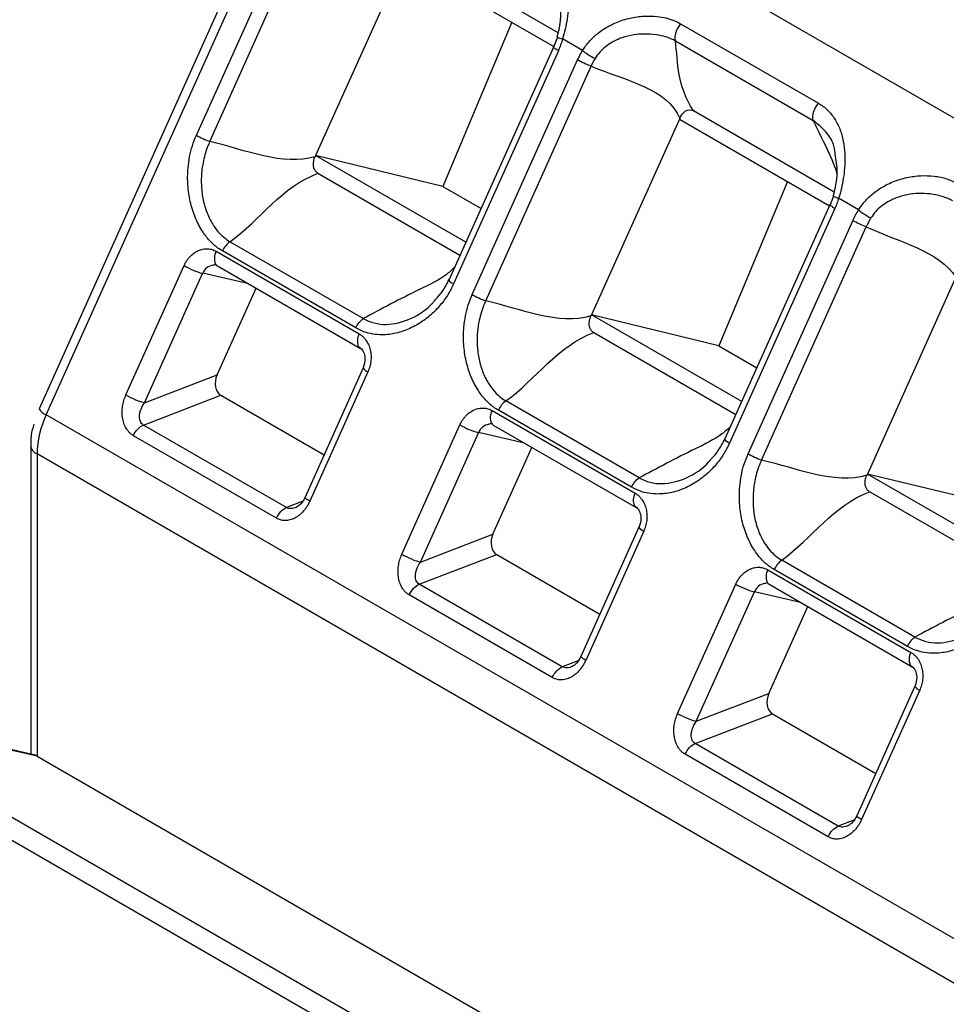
# Model space of a CAD drawing. Header units: millimetres. Extents: x 3 to 274, y 6 to 213.
# Tile 26 of 30: x 222.4 to 228.81, y 177.66 to 184.47. Entities that reach past the tile are written whole.
import ezdxf

# ---------------------------------------------------------------- set-up
doc = ezdxf.new("R2010")
doc.units = ezdxf.units.MM

msp = doc.modelspace()

# ---------------------------------------------------------------- linework, layer by layer
for p, q in [((224.8234, 186.1251), (232.6016, 181.6348)), ((224.1942, 185.4838), (222.5309, 181.7805)), ((222.5809, 181.7391), (224.2442, 185.4425)), ((223.6196, 183.673), (224.3444, 185.2866)), ((223.7128, 183.6298), (224.4375, 185.2435)), ((226.1235, 184.3835), (225.1516, 184.9445)), ((225.0533, 184.8876), (224.4449, 183.533)), ((225.0533, 184.8876), (226.0928, 184.2874)), ((225.8018, 184.4554), (225.3259, 183.3191)), ((226.9712, 184.4454), (227.9256, 183.8945)), ((226.1178, 184.353), (226.092, 184.2831)), ((226.2928, 184.2598), (226.1543, 184.3398)), ((226.9345, 184.327), (227.8889, 183.776)), ((226.093, 184.2878), (225.3682, 182.6741)), ((226.1247, 184.2589), (225.3999, 182.6452)), ((225.5288, 182.5708), (226.258, 184.1944)), ((225.622, 182.5277), (226.3512, 184.1513)), ((226.9625, 183.7854), (226.3541, 182.4309)), ((226.9644, 183.7897), (226.9625, 183.7854)), ((226.9625, 183.7854), (228.0009, 183.1859)), ((228.0341, 183.2805), (227.061, 183.8422)), ((224.4449, 183.533), (224.4413, 183.5251)), ((225.4844, 182.9329), (224.4449, 183.533)), ((225.3259, 183.3191), (224.4449, 183.533)), ((224.461, 183.41), (225.4439, 182.8426)), ((225.3259, 183.3191), (225.5895, 183.1669)), ((227.711, 183.3533), (227.2351, 182.217)), ((228.0283, 183.2511), (228.0057, 183.1909)), ((228.2031, 183.1571), (228.0645, 183.2371)), ((228.0066, 183.1956), (227.2774, 181.572)), ((228.0384, 183.1667), (227.3091, 181.5431)), ((227.438, 181.4687), (228.1628, 183.0823)), ((227.5311, 181.4255), (228.2559, 183.0392)), ((224.7743, 182.4045), (223.8521, 182.9368)), ((223.7567, 182.8703), (224.7467, 182.2988)), ((224.7226, 182.3401), (223.8004, 182.8725)), ((223.1321, 181.876), (223.5342, 182.7713)), ((223.7352, 182.7751), (223.7523, 182.7824)), ((223.7647, 182.7703), (224.7546, 182.1988)), ((223.2607, 181.8218), (223.6628, 182.7171)), ((223.9821, 182.6448), (223.6634, 182.7185)), ((228.8717, 182.6833), (228.2633, 181.3287)), ((223.7629, 182.0147), (224.0328, 182.6155)), ((226.3541, 182.4309), (226.3505, 182.4229)), ((227.3936, 181.8308), (226.3541, 182.4309)), ((227.2351, 182.217), (226.3541, 182.4309)), ((226.3702, 182.3079), (227.3531, 181.7405)), ((227.2351, 182.217), (227.4987, 182.0648)), ((224.7422, 182.211), (224.7441, 182.2083)), ((223.2607, 181.8218), (223.7629, 182.0147)), ((224.7737, 182.0641), (224.3716, 181.1688)), ((224.807, 182.0366), (224.4049, 181.1412)), ((224.7737, 182.0641), (224.7735, 182.0632)), ((223.2532, 181.6681), (223.7887, 181.8738)), ((223.7887, 181.8738), (224.503, 181.4614)), ((226.6835, 181.3023), (225.7613, 181.8347)), ((230.359, 177.2489), (222.5809, 181.7391)), ((225.6659, 181.7681), (226.6559, 181.1967)), ((226.6318, 181.2379), (225.7095, 181.7703)), ((225.0413, 180.7738), (225.4434, 181.6692)), ((225.6444, 181.673), (225.6615, 181.6803)), ((224.2432, 181.0966), (223.2532, 181.6681)), ((225.1699, 180.7196), (225.572, 181.615)), ((225.8913, 181.5426), (225.5726, 181.6163)), ((225.6739, 181.6681), (226.6638, 181.0967)), ((224.1736, 181.0228), (223.1836, 181.5943)), ((222.473, 181.5293), (222.473, 179.3907)), ((230.2951, 176.9778), (222.5169, 181.4681)), ((222.5169, 181.4681), (222.5169, 179.3761)), ((225.6721, 180.9125), (225.942, 181.5133)), ((228.2633, 181.3287), (228.2597, 181.3208)), ((229.3028, 180.7286), (228.2633, 181.3287)), ((229.1443, 181.1148), (228.2633, 181.3287)), ((228.2794, 181.2057), (229.2623, 180.6383)), ((224.3525, 181.1386), (224.2432, 181.0966)), ((226.6514, 181.1088), (226.6533, 181.1061)), ((226.6829, 180.962), (226.2807, 180.0666)), ((226.7162, 180.9344), (226.314, 180.0391)), ((226.6829, 180.962), (226.6827, 180.961)), ((225.1699, 180.7196), (225.6721, 180.9125)), ((225.1624, 180.566), (225.6979, 180.7716)), ((225.6979, 180.7716), (226.4122, 180.3593)), ((228.5927, 180.2002), (227.6705, 180.7325)), ((227.5751, 180.666), (228.5651, 180.0945)), ((228.5409, 180.1358), (227.6187, 180.6681)), ((226.1523, 179.9945), (225.1624, 180.566)), ((226.9504, 179.6717), (227.3526, 180.567)), ((227.0791, 179.6175), (227.4812, 180.5128)), ((227.8005, 180.4405), (227.4818, 180.5142)), ((227.5536, 180.5708), (227.5706, 180.5781)), ((227.583, 180.566), (228.573, 179.9945)), ((226.0828, 179.9206), (225.0928, 180.4921)), ((227.5813, 179.8104), (227.8512, 180.4112)), ((226.2617, 180.0365), (226.1523, 179.9945)), ((228.5606, 180.0067), (228.5625, 180.0039)), ((228.5921, 179.8598), (228.1899, 178.9645)), ((228.6254, 179.8323), (228.2232, 178.9369)), ((228.5921, 179.8598), (228.5919, 179.8589)), ((227.0791, 179.6175), (227.5813, 179.8104)), ((222.4916, 179.3864), (220.981, 179.7358)), ((221.008, 179.7251), (228.7862, 175.2349)), ((222.5169, 179.3761), (221.008, 179.7251)), ((220.8053, 179.6819), (228.5834, 175.1916)), ((227.0716, 179.4638), (227.6071, 179.6695)), ((227.6071, 179.6695), (228.3214, 179.2571)), ((228.0615, 178.8923), (227.0716, 179.4638)), ((222.5169, 179.3761), (230.2951, 174.8859)), ((227.9919, 178.8185), (227.002, 179.39)), ((228.1709, 178.9343), (228.0615, 178.8923))]:
    msp.add_line(p, q)
at = {"flags": 128}
for points in [[(224.7512, 182.2011), (224.7535, 182.1995), (224.7546, 182.1988)], [(226.6604, 181.0989), (226.6627, 181.0973), (226.6638, 181.0967)], [(228.5696, 179.9968), (228.5719, 179.9952), (228.573, 179.9945)]]:
    msp.add_lwpolyline(points, dxfattribs=at)
for centre, radius, start, end in [((223.8408, 182.822), 0.097, 150.13123, 204.14403), ((223.8153, 183.2586), 0.5625, 240.01763, 254.27293), ((223.7486, 182.6843), 0.0917, 98.22797, 158.60863), ((223.7827, 182.8011), 0.0357, 211.69092, 239.60653), ((224.8309, 182.2505), 0.0971, 150.1507, 204.01595), ((224.8351, 182.1062), 0.0751, 214.95489, 248.04979), ((223.1934, 181.4516), 0.6767, 154.852, 178.60507), ((222.6144, 181.8305), 0.0973, 210.91061, 249.83269), ((225.75, 181.7198), 0.097, 150.13123, 204.14403), ((225.7245, 182.1564), 0.5625, 240.01763, 254.27293), ((225.6578, 181.5822), 0.0917, 98.22797, 158.60862), ((225.6919, 181.699), 0.0357, 211.69092, 239.60653), ((222.5465, 181.5356), 0.0738, 184.58245, 246.34299), ((226.7401, 181.1483), 0.0971, 150.1507, 204.01595), ((226.7443, 181.0041), 0.0751, 214.95489, 248.04979), ((227.6592, 180.6177), 0.097, 150.13123, 204.14403), ((227.6337, 181.0543), 0.5625, 240.01763, 254.27293), ((227.5669, 180.48), 0.0917, 98.22797, 158.60863), ((227.6011, 180.5968), 0.0357, 211.69092, 239.60653), ((228.6493, 180.0462), 0.0971, 150.1507, 204.01595), ((228.6534, 179.9019), 0.0751, 214.95489, 248.04979)]:
    msp.add_arc(centre, radius, start, end)
for centre, major_axis, ratio, start_param, end_param in [((223.8337, 181.9738), (0.0329, 0.1053), 0.731558, 1.40777, 2.978566), ((225.7428, 180.8717), (0.0329, 0.1053), 0.731558, 1.40777, 2.978566), ((227.652, 179.7695), (0.0329, 0.1053), 0.731558, 1.40777, 2.978566), ((222.5169, 179.2266), (-0.0594, 0.1582), 0.55559, 5.688825, 5.929509)]:
    msp.add_ellipse(centre, major_axis=major_axis, ratio=ratio, start_param=start_param, end_param=end_param)
for points, knots in [([(226.008, 185.0015), (226.0192, 184.9945), (226.0418, 184.9804), (226.0716, 184.9548), (226.0986, 184.9258), (226.13, 184.8828), (226.1612, 184.8223), (226.1853, 184.7402), (226.1972, 184.6496), (226.1959, 184.5611), (226.1869, 184.4802), (226.1738, 184.4089), (226.1607, 184.3627), (226.1543, 184.3398)], [0, 0, 0, 0, 0.058261, 0.117235, 0.177477, 0.239508, 0.361166, 0.485534, 0.613064, 0.738412, 0.828372, 0.915054, 1, 1, 1, 1]), ([(226.1172, 184.3546), (226.1201, 184.3654), (226.126, 184.3871), (226.1328, 184.4204), (226.1381, 184.4539), (226.1415, 184.4872), (226.144, 184.5352), (226.1422, 184.5986), (226.1317, 184.6459), (226.1262, 184.6707)], [0, 0, 0, 0, 0.097055, 0.195966, 0.295972, 0.39627, 0.496087, 0.73569, 1, 1, 1, 1]), ([(226.2928, 184.2598), (226.3002, 184.2714), (226.315, 184.2946), (226.3414, 184.3265), (226.3706, 184.3563), (226.4029, 184.3837), (226.4533, 184.4195), (226.5259, 184.4573), (226.6207, 184.4866), (226.7166, 184.5), (226.7998, 184.4979), (226.8685, 184.4863), (226.9236, 184.47), (226.9555, 184.4535), (226.9712, 184.4454)], [0, 0, 0, 0, 0.050897, 0.102076, 0.15389, 0.20668, 0.260767, 0.386002, 0.513953, 0.637952, 0.759984, 0.842975, 0.922533, 1, 1, 1, 1]), ([(226.9712, 184.4454), (226.9562, 184.4283), (226.944, 184.4065), (226.9307, 184.3635), (226.9297, 184.3426), (226.9345, 184.327)], [0, 0, 0, 0, 0.5, 0.5, 1, 1, 1, 1]), ([(226.1172, 184.3546), (226.1161, 184.3545), (226.1149, 184.3544), (226.1177, 184.3532), (226.1181, 184.353)], [0, 0, 0, 0, 0.842985, 1, 1, 1, 1]), ([(226.1181, 184.353), (226.1195, 184.3523), (226.1227, 184.3507), (226.1351, 184.3461), (226.1479, 184.3419), (226.1543, 184.3398)], [0, 0, 0, 0, 0.2891767, 0.6444635, 1, 1, 1, 1]), ([(226.1543, 184.3398), (226.15, 184.3258), (226.1415, 184.2983), (226.1302, 184.2719), (226.1247, 184.2589)], [0, 0, 0, 0, 0.506286, 1, 1, 1, 1]), ([(226.9345, 184.327), (226.926, 184.3313), (226.9048, 184.3422), (226.8615, 184.3575), (226.7976, 184.3713), (226.723, 184.3758), (226.6421, 184.3695), (226.5667, 184.3509), (226.5002, 184.3215), (226.4493, 184.2862), (226.4095, 184.2496), (226.3891, 184.2197), (226.3789, 184.2048)], [0, 0, 0, 0, 0.052811, 0.131741, 0.243002, 0.385718, 0.496569, 0.6298, 0.751423, 0.834013, 0.917673, 1, 1, 1, 1]), ([(226.0925, 184.283), (226.0921, 184.2835), (226.0898, 184.2861), (226.0915, 184.287), (226.093, 184.2878)], [0, 0, 0, 0, 0.166358, 1, 1, 1, 1]), ([(226.1247, 184.2589), (226.1188, 184.2624), (226.1069, 184.2696), (226.0959, 184.278), (226.0935, 184.2815), (226.0925, 184.283)], [0, 0, 0, 0, 0.357086, 0.714172, 1, 1, 1, 1]), ([(226.258, 184.1944), (226.2633, 184.2056), (226.2739, 184.2281), (226.2865, 184.2491), (226.2928, 184.2598)], [0, 0, 0, 0, 0.493875, 1, 1, 1, 1]), ([(226.2928, 184.2598), (226.3026, 184.2514), (226.3301, 184.2308), (226.3623, 184.2126), (226.3789, 184.2048)], [0, 0, 0, 0, 0.428571, 1, 1, 1, 1]), ([(226.9644, 183.7897), (226.974, 183.8111), (226.9875, 183.831), (227.0234, 183.8527), (227.0442, 183.852), (227.061, 183.8422)], [0, 0, 0, 0, 0.5, 0.5, 1, 1, 1, 1]), ([(227.8889, 183.776), (227.884, 183.7916), (227.885, 183.8126), (227.8983, 183.8556), (227.9106, 183.8774), (227.9256, 183.8945)], [0, 0, 0, 0, 0.5, 0.5, 1, 1, 1, 1]), ([(227.9256, 183.8945), (227.9366, 183.8876), (227.9588, 183.8737), (227.9881, 183.8481), (228.0147, 183.819), (228.0454, 183.7759), (228.0756, 183.7157), (228.0984, 183.6338), (228.1092, 183.5438), (228.1075, 183.4559), (228.0981, 183.376), (228.0845, 183.3054), (228.0711, 183.2597), (228.0645, 183.2371)], [0, 0, 0, 0, 0.057899, 0.116805, 0.177306, 0.239942, 0.361647, 0.48541, 0.613422, 0.738534, 0.828208, 0.914834, 1, 1, 1, 1]), ([(227.8889, 183.776), (227.8973, 183.758), (227.9438, 183.6581), (228.013, 183.5279), (228.0458, 183.4292), (228.0535, 183.4062)], [0, 0, 0, 0, 0.144218, 0.800376, 1, 1, 1, 1]), ([(228.0413, 183.5429), (228.0407, 183.5502), (228.0357, 183.6075), (227.9919, 183.6904), (227.9228, 183.7479), (227.8889, 183.776)], [0, 0, 0, 0, 0.069395, 0.544574, 1, 1, 1, 1]), ([(223.8004, 182.8725), (223.7896, 182.8791), (223.7682, 182.8924), (223.7382, 182.917), (223.71, 182.9449), (223.6836, 182.9766), (223.6478, 183.0281), (223.608, 183.1055), (223.5749, 183.2131), (223.5579, 183.328), (223.5589, 183.4336), (223.5716, 183.525), (223.5904, 183.6016), (223.6099, 183.6493), (223.6196, 183.673)], [0, 0, 0, 0, 0.048627, 0.097414, 0.146742, 0.196979, 0.248472, 0.373069, 0.500105, 0.626609, 0.751563, 0.836286, 0.918557, 1, 1, 1, 1]), ([(223.7128, 183.6298), (223.7075, 183.6183), (223.6941, 183.5887), (223.678, 183.5394), (223.6657, 183.487), (223.6546, 183.4178), (223.6514, 183.3341), (223.6622, 183.2333), (223.689, 183.1402), (223.7253, 183.0653), (223.766, 183.0094), (223.8057, 182.9678), (223.8367, 182.9471), (223.8521, 182.9368)], [0, 0, 0, 0, 0.0464595, 0.1193844, 0.1889518, 0.2432187, 0.3764826, 0.4978527, 0.6261851, 0.7525797, 0.8338891, 0.917072, 1, 1, 1, 1]), ([(224.461, 183.41), (224.4549, 183.4135), (224.4493, 183.4183), (224.4447, 183.4241), (224.44, 183.43), (224.4362, 183.437), (224.4336, 183.4446), (224.4312, 183.452), (224.4297, 183.4601), (224.4294, 183.4683), (224.429, 183.4768), (224.4297, 183.4857), (224.4314, 183.4943), (224.4335, 183.5049), (224.437, 183.5153), (224.4413, 183.5251)], [0, 0, 0, 0, 0.0000516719, 0.0000516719, 0.0000516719, 0.0001035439, 0.0001035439, 0.0001035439, 0.0001535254, 0.0001535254, 0.0001535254, 0.0002060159, 0.0002060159, 0.0002060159, 0.0002707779, 0.0002707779, 0.0002707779, 0.0002707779]), ([(228.0278, 183.253), (228.0346, 183.2798), (228.0485, 183.3342), (228.0589, 183.4365), (228.0481, 183.5017), (228.0413, 183.5429)], [0, 0, 0, 0, 0.264028, 0.53449, 1, 1, 1, 1]), ([(228.2031, 183.1571), (228.2106, 183.1685), (228.2257, 183.1916), (228.2523, 183.2233), (228.2818, 183.2529), (228.3145, 183.2801), (228.3657, 183.3159), (228.4396, 183.3538), (228.536, 183.383), (228.6333, 183.3961), (228.7268, 183.3924), (228.8146, 183.375), (228.8643, 183.3505), (228.8888, 183.3384)], [0, 0, 0, 0, 0.050504, 0.101328, 0.152816, 0.205301, 0.259096, 0.38574, 0.514286, 0.63894, 0.760964, 0.882494, 1, 1, 1, 1]), ([(228.0278, 183.253), (228.0267, 183.2528), (228.0254, 183.2527), (228.0282, 183.2513), (228.0286, 183.2511)], [0, 0, 0, 0, 0.83338, 1, 1, 1, 1]), ([(228.0286, 183.2511), (228.03, 183.2503), (228.0331, 183.2486), (228.0454, 183.2437), (228.0581, 183.2393), (228.0645, 183.2371)], [0, 0, 0, 0, 0.285706, 0.642725, 1, 1, 1, 1]), ([(228.0645, 183.2371), (228.0607, 183.2249), (228.053, 183.201), (228.0432, 183.178), (228.0384, 183.1667)], [0, 0, 0, 0, 0.506125, 1, 1, 1, 1]), ([(228.8521, 183.22), (228.8432, 183.2246), (228.8236, 183.2347), (228.7798, 183.2513), (228.7168, 183.2667), (228.6389, 183.2728), (228.5573, 183.2669), (228.4793, 183.248), (228.4115, 183.2181), (228.3591, 183.1825), (228.3187, 183.1457), (228.2982, 183.116), (228.2881, 183.1014)], [0, 0, 0, 0, 0.0546361, 0.119848, 0.243107, 0.3788501, 0.4966129, 0.6295268, 0.7526799, 0.8365839, 0.9195704, 1, 1, 1, 1]), ([(228.0061, 183.1908), (228.0058, 183.1913), (228.0035, 183.1939), (228.0052, 183.1949), (228.0066, 183.1956)], [0, 0, 0, 0, 0.168584, 1, 1, 1, 1]), ([(228.0384, 183.1667), (228.0324, 183.1703), (228.0206, 183.1774), (228.0095, 183.1858), (228.0072, 183.1893), (228.0061, 183.1908)], [0, 0, 0, 0, 0.3574962, 0.7149925, 1, 1, 1, 1]), ([(228.1628, 183.0823), (228.1688, 183.0951), (228.181, 183.1209), (228.1957, 183.1449), (228.2031, 183.1571)], [0, 0, 0, 0, 0.493714, 1, 1, 1, 1]), ([(228.2031, 183.1571), (228.2127, 183.1486), (228.2398, 183.1276), (228.2716, 183.1092), (228.2881, 183.1014)], [0, 0, 0, 0, 0.428571, 1, 1, 1, 1]), ([(223.5342, 182.7713), (223.5378, 182.7787), (223.545, 182.7935), (223.5585, 182.8139), (223.5767, 182.8361), (223.6013, 182.8582), (223.6324, 182.8763), (223.6656, 182.8869), (223.6981, 182.8889), (223.7292, 182.884), (223.7475, 182.8749), (223.7567, 182.8703)], [0, 0, 0, 0, 0.079597, 0.159223, 0.240129, 0.368602, 0.500069, 0.628543, 0.760011, 0.879282, 1, 1, 1, 1]), ([(225.4066, 182.7595), (225.3877, 182.742), (225.3226, 182.6816), (225.0917, 182.5736), (224.9018, 182.4724), (224.7743, 182.4045)], [0, 0, 0, 0, 0.118461, 0.408019, 1, 1, 1, 1]), ([(225.3999, 182.6452), (225.3934, 182.6314), (225.3803, 182.6039), (225.3572, 182.5648), (225.3315, 182.5274), (225.303, 182.4918), (225.2572, 182.4425), (225.1899, 182.3855), (225.0981, 182.3333), (225.0018, 182.3001), (224.9146, 182.2902), (224.8403, 182.2962), (224.7787, 182.3114), (224.7412, 182.3306), (224.7226, 182.3401)], [0, 0, 0, 0, 0.04874, 0.097631, 0.147035, 0.197302, 0.248765, 0.373664, 0.50045, 0.626954, 0.751761, 0.836511, 0.918695, 1, 1, 1, 1]), ([(225.2742, 182.5358), (225.2902, 182.5535), (225.3273, 182.5942), (225.3534, 182.6452), (225.3682, 182.6741)], [0, 0, 0, 0, 0.433022, 1, 1, 1, 1]), ([(225.7095, 181.7703), (225.6988, 181.7769), (225.6774, 181.7902), (225.6474, 181.8148), (225.6192, 181.8428), (225.5928, 181.8744), (225.5569, 181.9259), (225.5172, 182.0033), (225.4841, 182.111), (225.4671, 182.2258), (225.4681, 182.3314), (225.4808, 182.4228), (225.4996, 182.4995), (225.5191, 182.5471), (225.5288, 182.5708)], [0, 0, 0, 0, 0.048627, 0.097415, 0.146742, 0.196979, 0.248472, 0.373068, 0.500104, 0.626608, 0.751562, 0.836285, 0.918557, 1, 1, 1, 1]), ([(224.7743, 182.4045), (224.7991, 182.393), (224.8491, 182.3698), (224.9607, 182.3584), (225.1044, 182.3949), (225.2208, 182.4708), (225.2687, 182.5292), (225.2742, 182.5358)], [0, 0, 0, 0, 0.155624, 0.313898, 0.635516, 0.958418, 1, 1, 1, 1]), ([(225.622, 182.5277), (225.6167, 182.5162), (225.6033, 182.4866), (225.5872, 182.4373), (225.5749, 182.3849), (225.5638, 182.3157), (225.5605, 182.232), (225.5714, 182.1311), (225.5981, 182.038), (225.6345, 181.9632), (225.6752, 181.9072), (225.7149, 181.8656), (225.7458, 181.845), (225.7613, 181.8347)], [0, 0, 0, 0, 0.04646, 0.119385, 0.188953, 0.243219, 0.376484, 0.497853, 0.626185, 0.75258, 0.833889, 0.917072, 1, 1, 1, 1]), ([(226.3702, 182.3079), (226.3641, 182.3114), (226.3585, 182.3162), (226.3539, 182.322), (226.3492, 182.3278), (226.3454, 182.3349), (226.3428, 182.3425), (226.3404, 182.3499), (226.3389, 182.3579), (226.3385, 182.3661), (226.3382, 182.3747), (226.3389, 182.3836), (226.3406, 182.3922), (226.3427, 182.4028), (226.3461, 182.4132), (226.3505, 182.4229)], [0, 0, 0, 0, 0.0000516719, 0.0000516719, 0.0000516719, 0.0001035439, 0.0001035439, 0.0001035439, 0.0001535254, 0.0001535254, 0.0001535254, 0.0002060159, 0.0002060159, 0.0002060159, 0.0002707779, 0.0002707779, 0.0002707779, 0.0002707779]), ([(224.7467, 182.2988), (224.7525, 182.2951), (224.764, 182.2878), (224.7795, 182.2733), (224.7961, 182.2531), (224.812, 182.2252), (224.8239, 182.1889), (224.8295, 182.1495), (224.828, 182.11), (224.8209, 182.0715), (224.8117, 182.0483), (224.807, 182.0366)], [0, 0, 0, 0, 0.079597, 0.159223, 0.240129, 0.368602, 0.500069, 0.628543, 0.760011, 0.879282, 1, 1, 1, 1]), ([(224.7422, 182.211), (224.7514, 182.2044), (224.7699, 182.1911), (224.7854, 182.1537), (224.7888, 182.1085), (224.7787, 182.0784), (224.7735, 182.0631)], [0, 0, 0, 0, 0.240474, 0.48692, 0.739911, 1, 1, 1, 1]), ([(223.1836, 181.5943), (223.1779, 181.598), (223.1663, 181.6054), (223.151, 181.6204), (223.1347, 181.6415), (223.1195, 181.6713), (223.1088, 181.7101), (223.1047, 181.7527), (223.1078, 181.7955), (223.1165, 181.8375), (223.1268, 181.8631), (223.1321, 181.876)], [0, 0, 0, 0, 0.075504, 0.151302, 0.228834, 0.353531, 0.48371, 0.61356, 0.748919, 0.873288, 1, 1, 1, 1]), ([(223.1321, 181.876), (223.1506, 181.8653), (223.1752, 181.8532), (223.2228, 181.8332), (223.2455, 181.8253), (223.2607, 181.8218)], [0, 0, 0, 0, 0.5, 0.5, 1, 1, 1, 1]), ([(223.2532, 181.6681), (223.2481, 181.6711), (223.2436, 181.6749), (223.2338, 181.687), (223.2296, 181.6965), (223.2242, 181.725), (223.2264, 181.7464), (223.2396, 181.7865), (223.2491, 181.8048), (223.2608, 181.8217)], [4.712397, 4.712397, 4.712397, 4.712397, 4.929468, 4.929468, 5.276782, 5.276782, 5.832484, 5.832484, 6.283185, 6.283185, 6.283185, 6.283185]), ([(225.4434, 181.6692), (225.447, 181.6766), (225.4542, 181.6914), (225.4677, 181.7117), (225.4859, 181.734), (225.5105, 181.7561), (225.5416, 181.7741), (225.5748, 181.7848), (225.6073, 181.7867), (225.6384, 181.7818), (225.6567, 181.7727), (225.6659, 181.7681)], [0, 0, 0, 0, 0.079597, 0.159223, 0.240129, 0.368602, 0.500069, 0.628543, 0.760011, 0.879282, 1, 1, 1, 1]), ([(222.4936, 181.674), (222.4905, 181.6624), (222.4788, 181.6185), (222.4708, 181.5693), (222.4738, 181.5341), (222.4742, 181.5297)], [0, 0, 0, 0, 0.238158, 0.903225, 1, 1, 1, 1]), ([(227.3157, 181.6574), (227.2969, 181.6398), (227.2318, 181.5794), (227.0009, 181.4714), (226.811, 181.3702), (226.6835, 181.3023)], [0, 0, 0, 0, 0.118461, 0.408019, 1, 1, 1, 1]), ([(227.3091, 181.5431), (227.3026, 181.5293), (227.2895, 181.5017), (227.2664, 181.4626), (227.2407, 181.4252), (227.2122, 181.3897), (227.1664, 181.3403), (227.0991, 181.2833), (227.0073, 181.2311), (226.911, 181.198), (226.8238, 181.1881), (226.7495, 181.194), (226.6879, 181.2093), (226.6504, 181.2284), (226.6318, 181.2379)], [0, 0, 0, 0, 0.0487398, 0.0976309, 0.1470347, 0.1973016, 0.2487643, 0.3736635, 0.5004486, 0.626953, 0.7517599, 0.8365106, 0.9186949, 1, 1, 1, 1]), ([(227.1834, 181.4337), (227.1994, 181.4513), (227.2365, 181.4921), (227.2626, 181.5431), (227.2774, 181.572)], [0, 0, 0, 0, 0.433023, 1, 1, 1, 1]), ([(227.6187, 180.6681), (227.608, 180.6748), (227.5865, 180.6881), (227.5565, 180.7127), (227.5282, 180.7407), (227.5018, 180.7725), (227.4658, 180.8241), (227.4259, 180.9015), (227.3929, 181.0092), (227.3761, 181.124), (227.3773, 181.2295), (227.39, 181.3208), (227.4088, 181.3974), (227.4283, 181.445), (227.438, 181.4687)], [0, 0, 0, 0, 0.04869, 0.097559, 0.146987, 0.197342, 0.248971, 0.373836, 0.500776, 0.627026, 0.751811, 0.836438, 0.91863, 1, 1, 1, 1]), ([(226.6835, 181.3023), (226.7083, 181.2908), (226.7583, 181.2676), (226.8699, 181.2563), (227.0135, 181.2928), (227.13, 181.3686), (227.1779, 181.427), (227.1834, 181.4337)], [0, 0, 0, 0, 0.155624, 0.313898, 0.635517, 0.958419, 1, 1, 1, 1]), ([(227.5311, 181.4255), (227.526, 181.4142), (227.5126, 181.3847), (227.4967, 181.3356), (227.4844, 181.2831), (227.4735, 181.2139), (227.4702, 181.1302), (227.4803, 181.0294), (227.5063, 180.9361), (227.5428, 180.8613), (227.5837, 180.8054), (227.6236, 180.7637), (227.6549, 180.7429), (227.6705, 180.7325)], [0, 0, 0, 0, 0.045542, 0.119173, 0.188022, 0.242625, 0.375978, 0.497066, 0.62542, 0.752019, 0.83286, 0.916272, 1, 1, 1, 1]), ([(228.2794, 181.2057), (228.2733, 181.2092), (228.2677, 181.214), (228.263, 181.2198), (228.2584, 181.2257), (228.2546, 181.2327), (228.252, 181.2403), (228.2495, 181.2477), (228.2481, 181.2558), (228.2477, 181.264), (228.2473, 181.2725), (228.2481, 181.2814), (228.2498, 181.29), (228.2518, 181.3006), (228.2553, 181.311), (228.2597, 181.3208)], [0, 0, 0, 0, 0.0000516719, 0.0000516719, 0.0000516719, 0.0001035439, 0.0001035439, 0.0001035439, 0.0001535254, 0.0001535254, 0.0001535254, 0.0002060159, 0.0002060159, 0.0002060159, 0.0002707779, 0.0002707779, 0.0002707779, 0.0002707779]), ([(226.6559, 181.1967), (226.6616, 181.193), (226.6732, 181.1856), (226.6887, 181.1711), (226.7053, 181.151), (226.7212, 181.1231), (226.7331, 181.0868), (226.7387, 181.0473), (226.7372, 181.0079), (226.7301, 180.9693), (226.7209, 180.9461), (226.7162, 180.9344)], [0, 0, 0, 0, 0.079597, 0.159223, 0.240129, 0.368602, 0.500069, 0.628543, 0.760011, 0.879282, 1, 1, 1, 1]), ([(224.4049, 181.1412), (224.4009, 181.133), (224.393, 181.1166), (224.3784, 181.0939), (224.3506, 181.058), (224.3123, 181.027), (224.2665, 181.0093), (224.2331, 181.0055), (224.2013, 181.0092), (224.1828, 181.0183), (224.1736, 181.0228)], [0, 0, 0, 0, 0.0836964, 0.167181, 0.251537, 0.5158065, 0.643222, 0.771023, 0.8852764, 1, 1, 1, 1]), ([(224.3714, 181.1677), (224.3624, 181.1513), (224.3458, 181.121), (224.3216, 181.1054), (224.3104, 181.0983)], [0, 0, 0, 0, 0.5392084, 1, 1, 1, 1]), ([(224.4049, 181.1412), (224.3966, 181.1463), (224.3802, 181.1564), (224.3701, 181.1657), (224.3725, 181.1675), (224.3733, 181.168)], [0, 0, 0, 0, 0.41431, 0.82862, 1, 1, 1, 1]), ([(224.3132, 181.0997), (224.3071, 181.0971), (224.2946, 181.0918), (224.2756, 181.089), (224.2577, 181.09), (224.2479, 181.0945), (224.2432, 181.0966)], [0, 0, 0, 0, 0.253448, 0.520742, 0.767457, 1, 1, 1, 1]), ([(226.6514, 181.1088), (226.6606, 181.1023), (226.6791, 181.089), (226.6946, 181.0515), (226.698, 181.0063), (226.6878, 180.9762), (226.6827, 180.9609)], [0, 0, 0, 0, 0.2404737, 0.4869196, 0.7399108, 1, 1, 1, 1]), ([(225.0928, 180.4921), (225.087, 180.4958), (225.0755, 180.5032), (225.0602, 180.5183), (225.0439, 180.5394), (225.0287, 180.5691), (225.018, 180.608), (225.0139, 180.6505), (225.017, 180.6933), (225.0257, 180.7354), (225.036, 180.7609), (225.0413, 180.7738)], [0, 0, 0, 0, 0.075504, 0.151302, 0.228834, 0.353531, 0.48371, 0.61356, 0.748919, 0.873288, 1, 1, 1, 1]), ([(225.0413, 180.7738), (225.0598, 180.7632), (225.0844, 180.7511), (225.132, 180.731), (225.1547, 180.7231), (225.1699, 180.7196)], [0, 0, 0, 0, 0.5, 0.5, 1, 1, 1, 1]), ([(225.1624, 180.566), (225.1573, 180.5689), (225.1528, 180.5728), (225.143, 180.5848), (225.1388, 180.5943), (225.1334, 180.6229), (225.1356, 180.6443), (225.1488, 180.6843), (225.1583, 180.7026), (225.17, 180.7196)], [4.712397, 4.712397, 4.712397, 4.712397, 4.929468, 4.929468, 5.276782, 5.276782, 5.832484, 5.832484, 6.283185, 6.283185, 6.283185, 6.283185]), ([(227.3526, 180.567), (227.3562, 180.5744), (227.3633, 180.5892), (227.3769, 180.6096), (227.3951, 180.6318), (227.4197, 180.6539), (227.4508, 180.672), (227.484, 180.6826), (227.5164, 180.6846), (227.5476, 180.6797), (227.5659, 180.6706), (227.5751, 180.666)], [0, 0, 0, 0, 0.079597, 0.159223, 0.240129, 0.368602, 0.500069, 0.628543, 0.760011, 0.879282, 1, 1, 1, 1]), ([(229.2249, 180.5552), (229.2061, 180.5377), (229.141, 180.4773), (228.9101, 180.3693), (228.7202, 180.2681), (228.5927, 180.2002)], [0, 0, 0, 0, 0.118461, 0.408019, 1, 1, 1, 1]), ([(229.2183, 180.4409), (229.2118, 180.4271), (229.1987, 180.3996), (229.1756, 180.3605), (229.1499, 180.3231), (229.1213, 180.2875), (229.0756, 180.2382), (229.0083, 180.1812), (228.9165, 180.129), (228.8202, 180.0958), (228.733, 180.0859), (228.6587, 180.0919), (228.5971, 180.1071), (228.5596, 180.1262), (228.5409, 180.1358)], [0, 0, 0, 0, 0.04874, 0.097631, 0.147035, 0.197301, 0.248764, 0.373663, 0.500447, 0.626952, 0.751759, 0.83651, 0.918695, 1, 1, 1, 1]), ([(228.5927, 180.2002), (228.6175, 180.1887), (228.6675, 180.1655), (228.7791, 180.1541), (228.9227, 180.1906), (229.0392, 180.2665), (229.0871, 180.3249), (229.0926, 180.3315)], [0, 0, 0, 0, 0.155624, 0.313899, 0.635519, 0.95842, 1, 1, 1, 1]), ([(226.314, 180.0391), (226.3101, 180.0309), (226.3022, 180.0145), (226.2876, 179.9918), (226.2598, 179.9558), (226.2215, 179.9249), (226.1757, 179.9072), (226.1423, 179.9033), (226.1105, 179.9071), (226.092, 179.9161), (226.0828, 179.9206)], [0, 0, 0, 0, 0.0836964, 0.167181, 0.251537, 0.5158065, 0.643222, 0.771023, 0.8852764, 1, 1, 1, 1]), ([(226.2806, 180.0656), (226.2716, 180.0492), (226.255, 180.0188), (226.2308, 180.0033), (226.2196, 179.9961)], [0, 0, 0, 0, 0.539208, 1, 1, 1, 1]), ([(226.314, 180.0391), (226.3058, 180.0441), (226.2894, 180.0543), (226.2793, 180.0636), (226.2817, 180.0654), (226.2824, 180.0659)], [0, 0, 0, 0, 0.41431, 0.82862, 1, 1, 1, 1]), ([(228.5651, 180.0945), (228.5708, 180.0908), (228.5824, 180.0835), (228.5979, 180.069), (228.6145, 180.0488), (228.6304, 180.0209), (228.6423, 179.9846), (228.6479, 179.9452), (228.6464, 179.9057), (228.6393, 179.8672), (228.63, 179.844), (228.6254, 179.8323)], [0, 0, 0, 0, 0.079597, 0.159223, 0.240129, 0.368602, 0.500069, 0.628543, 0.760011, 0.879282, 1, 1, 1, 1]), ([(226.2224, 179.9976), (226.2163, 179.995), (226.2038, 179.9897), (226.1848, 179.9868), (226.1669, 179.9878), (226.1571, 179.9923), (226.1523, 179.9945)], [0, 0, 0, 0, 0.253448, 0.520742, 0.767457, 1, 1, 1, 1]), ([(228.5606, 180.0067), (228.5698, 180.0001), (228.5883, 179.9868), (228.6038, 179.9494), (228.6072, 179.9042), (228.597, 179.8741), (228.5919, 179.8588)], [0, 0, 0, 0, 0.2404737, 0.4869196, 0.7399108, 1, 1, 1, 1]), ([(227.002, 179.39), (226.9962, 179.3937), (226.9847, 179.4011), (226.9694, 179.4161), (226.9531, 179.4372), (226.9379, 179.467), (226.9272, 179.5058), (226.9231, 179.5484), (226.9262, 179.5912), (226.9349, 179.6332), (226.9452, 179.6588), (226.9504, 179.6717)], [0, 0, 0, 0, 0.075504, 0.151302, 0.228834, 0.353531, 0.48371, 0.61356, 0.748919, 0.873288, 1, 1, 1, 1]), ([(226.9504, 179.6717), (226.969, 179.661), (226.9936, 179.6489), (227.0412, 179.6289), (227.0639, 179.621), (227.0791, 179.6175)], [0, 0, 0, 0, 0.5, 0.5, 1, 1, 1, 1]), ([(227.0716, 179.4638), (227.0665, 179.4668), (227.062, 179.4706), (227.0521, 179.4827), (227.048, 179.4922), (227.0426, 179.5207), (227.0447, 179.5421), (227.058, 179.5822), (227.0674, 179.6005), (227.0792, 179.6174)], [4.712397, 4.712397, 4.712397, 4.712397, 4.929468, 4.929468, 5.276782, 5.276782, 5.832484, 5.832484, 6.283185, 6.283185, 6.283185, 6.283185]), ([(228.1898, 178.9634), (228.1808, 178.947), (228.1642, 178.9167), (228.1399, 178.9011), (228.1288, 178.894)], [0, 0, 0, 0, 0.5392084, 1, 1, 1, 1]), ([(228.2232, 178.9369), (228.215, 178.942), (228.1986, 178.9521), (228.1885, 178.9614), (228.1909, 178.9632), (228.1916, 178.9637)], [0, 0, 0, 0, 0.4143099, 0.8286198, 1, 1, 1, 1]), ([(228.2232, 178.9369), (228.2193, 178.9287), (228.2114, 178.9123), (228.1968, 178.8896), (228.1689, 178.8537), (228.1307, 178.8227), (228.0848, 178.805), (228.0514, 178.8012), (228.0197, 178.8049), (228.0012, 178.814), (227.9919, 178.8185)], [0, 0, 0, 0, 0.083696, 0.167181, 0.251537, 0.515807, 0.643222, 0.771023, 0.885276, 1, 1, 1, 1]), ([(228.1316, 178.8954), (228.1255, 178.8928), (228.113, 178.8875), (228.094, 178.8847), (228.0761, 178.8857), (228.0663, 178.8902), (228.0615, 178.8923)], [0, 0, 0, 0, 0.253448, 0.520742, 0.767457, 1, 1, 1, 1])]:
    msp.add_open_spline(points, degree=3, knots=knots)
for points in [[(227.061, 183.8422), (226.9437, 184.0197), (226.9551, 184.1699), (226.9345, 184.327)], [(226.3512, 184.1513), (226.3208, 184.1625), (226.2835, 184.1797), (226.258, 184.1944)], [(226.3789, 184.2048), (226.3678, 184.1866), (226.3586, 184.1686), (226.3512, 184.1513)], [(226.3512, 184.1513), (226.5884, 184.0537), (226.8829, 183.996), (226.9644, 183.7897)], [(223.6196, 183.673), (223.6451, 183.6582), (223.6824, 183.641), (223.7128, 183.6298)], [(224.4413, 183.5251), (224.2182, 183.4581), (223.96, 183.5724), (223.7128, 183.6298)], [(223.8521, 182.9368), (224.0607, 183.0866), (224.2115, 183.3191), (224.461, 183.41)], [(228.2881, 183.1014), (228.2751, 183.0801), (228.2643, 183.0593), (228.2559, 183.0392)], [(228.2559, 183.0392), (228.2255, 183.0504), (228.1883, 183.0676), (228.1628, 183.0823)], [(228.2559, 183.0392), (228.481, 182.9364), (228.7606, 182.8716), (228.8756, 182.692)], [(223.8521, 182.9368), (223.8316, 182.9229), (223.8122, 182.8987), (223.8004, 182.8725)], [(225.3682, 182.6741), (225.3617, 182.6715), (225.3744, 182.6599), (225.3999, 182.6452)], [(225.5288, 182.5708), (225.5543, 182.5561), (225.5915, 182.5388), (225.622, 182.5277)], [(226.3505, 182.4229), (226.1274, 182.356), (225.8692, 182.4703), (225.622, 182.5277)], [(224.7226, 182.3401), (224.7344, 182.3663), (224.7538, 182.3906), (224.7743, 182.4045)], [(225.7613, 181.8347), (225.9699, 181.9844), (226.1207, 182.2169), (226.3702, 182.3079)], [(225.7613, 181.8347), (225.7408, 181.8208), (225.7213, 181.7966), (225.7095, 181.7703)], [(223.1836, 181.5943), (223.1912, 181.6112), (223.2127, 181.6436), (223.2401, 181.6631), (223.2532, 181.6681)], [(227.2774, 181.572), (227.2709, 181.5693), (227.2836, 181.5578), (227.3091, 181.5431)], [(227.438, 181.4687), (227.4635, 181.4539), (227.5007, 181.4367), (227.5311, 181.4255)], [(228.2597, 181.3208), (228.0366, 181.2538), (227.7784, 181.3681), (227.5311, 181.4255)], [(226.6318, 181.2379), (226.6436, 181.2642), (226.663, 181.2884), (226.6835, 181.3023)], [(227.6705, 180.7325), (227.879, 180.8823), (228.0299, 181.1148), (228.2794, 181.2057)], [(224.1736, 181.0228), (224.1888, 181.0567), (224.217, 181.0866), (224.2432, 181.0966)], [(227.6705, 180.7325), (227.65, 180.7186), (227.6305, 180.6944), (227.6187, 180.6681)], [(225.0928, 180.4921), (225.1004, 180.509), (225.1219, 180.5414), (225.1493, 180.561), (225.1624, 180.566)], [(228.5409, 180.1358), (228.5527, 180.162), (228.5722, 180.1863), (228.5927, 180.2002)], [(226.0828, 179.9206), (226.098, 179.9545), (226.1262, 179.9844), (226.1523, 179.9945)], [(227.002, 179.39), (227.0096, 179.4069), (227.0311, 179.4393), (227.0585, 179.4588), (227.0716, 179.4638)], [(227.9919, 178.8185), (228.0072, 178.8524), (228.0354, 178.8823), (228.0615, 178.8923)]]:
    msp.add_open_spline(points, degree=3)

doc.saveas('drawing.dxf')
